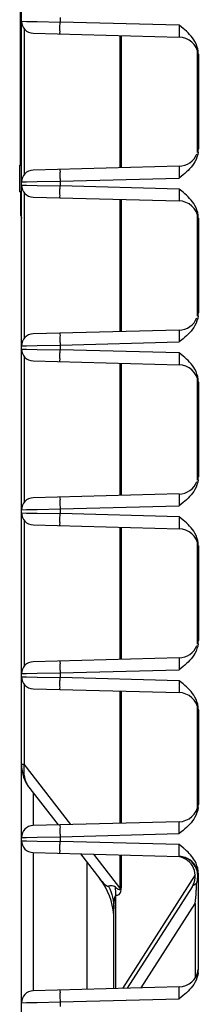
# Model space of a CAD drawing. Header units: inches. Extents: x 0 to 82.7, y 0 to 58.5.
# Tile 26 of 89: x 32.563 to 33.096, y 4.96 to 7.893. Entities that reach past the tile are written whole.
import ezdxf

# ---------------------------------------------------------------- set-up
doc = ezdxf.new("R2010")
doc.units = ezdxf.units.IN
doc.header["$LTSCALE"] = 4.547244
doc.header["$MEASUREMENT"] = 0
doc.layers.get('0').update_dxf_attribs({"linetype": 'CONTINUOUS'})

msp = doc.modelspace()

# ---------------------------------------------------------------- linework, layer by layer
at = {"color": 7, "linetype": 'CONTINUOUS'}
for p, q in [((32.5654, 7.4586), (32.5654, 10.2342)), ((32.5688, 4.7058), (32.5688, 8.4931)), ((32.6838, 7.9001), (32.6838, 7.8862)), ((32.5688, 7.8883), (32.5841, 7.8881)), ((32.5768, 7.8659), (32.5768, 7.4323)), ((32.5841, 7.8881), (32.616, 7.8875)), ((32.616, 7.8875), (32.6838, 7.8862)), ((33.0388, 7.8769), (32.6838, 7.8862)), ((33.0511, 7.8672), (33.0388, 7.8769)), ((32.6033, 7.8529), (33.0388, 7.8415)), ((32.8626, 7.8461), (32.8626, 7.4521)), ((32.8663, 7.846), (32.8663, 7.4522)), ((33.0935, 7.4978), (33.0935, 7.8003)), ((33.0964, 7.79), (33.0964, 7.5082)), ((32.5633, 7.4586), (32.5633, 7.3799)), ((32.5688, 7.4586), (32.5633, 7.4586)), ((33.0388, 7.4567), (32.6033, 7.4453)), ((32.6838, 7.412), (33.0388, 7.4213)), ((33.0511, 7.431), (33.0388, 7.4213)), ((32.5688, 7.4098), (32.5841, 7.4101)), ((32.5688, 7.4001), (32.5841, 7.3999)), ((32.5841, 7.4101), (32.616, 7.4107)), ((32.5841, 7.3999), (32.616, 7.3993)), ((32.616, 7.4107), (32.6838, 7.412)), ((32.616, 7.3993), (32.6838, 7.398)), ((32.6838, 7.412), (32.6838, 7.398)), ((33.0388, 7.3887), (32.6838, 7.398)), ((32.5688, 7.3799), (32.5633, 7.3799)), ((32.5654, 7.3799), (32.5654, 7.3208)), ((32.5768, 7.3777), (32.5768, 6.9441)), ((32.6033, 7.3647), (33.0388, 7.3533)), ((33.0511, 7.379), (33.0388, 7.3887)), ((32.8626, 7.3579), (32.8626, 6.9639)), ((32.8663, 7.3578), (32.8663, 6.964)), ((33.0935, 7.0097), (33.0935, 7.3122)), ((33.0964, 7.3018), (33.0964, 7.02)), ((33.0388, 6.9685), (32.6033, 6.9571)), ((32.5841, 6.9219), (32.616, 6.9225)), ((32.616, 6.9225), (32.6838, 6.9238)), ((32.6838, 6.9238), (33.0388, 6.9331)), ((32.6838, 6.9238), (32.6838, 6.9098)), ((33.0511, 6.9428), (33.0388, 6.9331)), ((32.5688, 6.9217), (32.5841, 6.9219)), ((32.5688, 6.912), (32.5841, 6.9117)), ((32.5841, 6.9117), (32.616, 6.9111)), ((32.616, 6.9111), (32.6838, 6.9098)), ((33.0388, 6.9005), (32.6838, 6.9098)), ((33.0511, 6.8908), (33.0388, 6.9005)), ((32.5768, 6.8895), (32.5768, 6.4559)), ((32.6033, 6.8765), (33.0388, 6.8651)), ((32.8626, 6.8697), (32.8626, 6.4757)), ((32.8663, 6.8696), (32.8663, 6.4758)), ((33.0935, 6.5215), (33.0935, 6.824)), ((33.0964, 6.8136), (33.0964, 6.5318)), ((33.0388, 6.4803), (32.6033, 6.4689)), ((33.0511, 6.4546), (33.0388, 6.4449)), ((32.5688, 6.4335), (32.5841, 6.4337)), ((32.5688, 6.4238), (32.5841, 6.4235)), ((32.5841, 6.4337), (32.616, 6.4343)), ((32.5841, 6.4235), (32.616, 6.4229)), ((32.616, 6.4343), (32.6838, 6.4356)), ((32.6838, 6.4356), (33.0388, 6.4449)), ((32.6838, 6.4356), (32.6838, 6.4217)), ((32.5768, 6.4014), (32.5768, 5.9677)), ((32.616, 6.4229), (32.6838, 6.4217)), ((33.0388, 6.4124), (32.6838, 6.4217)), ((33.0511, 6.4026), (33.0388, 6.4124)), ((32.6033, 6.3883), (33.0388, 6.3769)), ((32.8626, 6.3816), (32.8626, 5.9875)), ((32.8663, 6.3815), (32.8663, 5.9876)), ((33.0935, 6.0333), (33.0935, 6.3358)), ((33.0964, 6.3254), (33.0964, 6.0436)), ((33.0388, 5.9921), (32.6033, 5.9807)), ((32.6838, 5.9474), (33.0388, 5.9567)), ((33.0511, 5.9664), (33.0388, 5.9567)), ((32.5688, 5.9453), (32.5841, 5.9456)), ((32.5688, 5.9356), (32.5841, 5.9353)), ((32.5841, 5.9456), (32.616, 5.9461)), ((32.5841, 5.9353), (32.616, 5.9347)), ((32.616, 5.9461), (32.6838, 5.9474)), ((32.616, 5.9347), (32.6838, 5.9335)), ((32.6838, 5.9474), (32.6838, 5.9335)), ((33.0388, 5.9242), (32.6838, 5.9335)), ((32.5768, 5.9132), (32.5768, 5.675)), ((32.6033, 5.9002), (33.0388, 5.8887)), ((33.0511, 5.9144), (33.0388, 5.9242)), ((32.8626, 5.8934), (32.8626, 5.4993)), ((32.8663, 5.8933), (32.8663, 5.4994)), ((33.0935, 5.5451), (33.0935, 5.8476)), ((33.0964, 5.8372), (33.0964, 5.5554)), ((32.5688, 5.675), (32.5768, 5.675)), ((32.7164, 5.4955), (32.5768, 5.675)), ((32.5937, 5.6025), (32.6777, 5.4945)), ((32.6048, 5.4925), (32.6048, 5.5881)), ((33.0388, 5.5039), (32.6033, 5.4925)), ((32.5688, 5.4571), (32.5841, 5.4574)), ((32.5841, 5.4574), (32.616, 5.458)), ((32.616, 5.458), (32.6838, 5.4592)), ((32.6838, 5.4592), (33.0388, 5.4685)), ((32.6838, 5.4592), (32.6838, 5.4453)), ((33.0511, 5.4782), (33.0388, 5.4685)), ((32.5688, 5.4474), (32.5841, 5.4471)), ((32.5841, 5.4471), (32.616, 5.4465)), ((32.616, 5.4465), (32.6838, 5.4453)), ((33.0388, 5.436), (32.6838, 5.4453)), ((33.0511, 5.4263), (33.0388, 5.436)), ((32.6033, 5.412), (33.0388, 5.4006)), ((32.6048, 5.0004), (32.6048, 5.412)), ((32.7447, 5.4083), (32.8029, 5.3334)), ((32.8626, 5.3075), (32.785, 5.4072)), ((32.8626, 5.4052), (32.8626, 5.3075)), ((32.8663, 5.4051), (32.8663, 5.3075)), ((32.7643, 5.0046), (32.7643, 5.3831)), ((33.0867, 5.3458), (32.8701, 5.0074)), ((33.0964, 5.0633), (33.0964, 5.349)), ((33.0777, 5.3099), (32.8843, 5.0077)), ((32.8502, 5.0069), (32.8502, 5.2846)), ((32.8626, 5.3075), (32.8663, 5.3075)), ((32.9257, 5.0088), (33.087, 5.2609)), ((33.087, 5.2609), (33.087, 5.0392)), ((32.8444, 5.0067), (32.8444, 5.2442)), ((33.0388, 5.0118), (32.6033, 5.0004)), ((32.5688, 4.965), (32.5841, 4.9652)), ((32.5841, 4.9652), (32.616, 4.9658)), ((32.616, 4.9658), (32.6838, 4.9671)), ((32.6838, 4.9671), (33.0388, 4.9764)), ((32.6838, 4.9671), (32.6838, 4.9532)), ((33.0511, 4.9861), (33.0388, 4.9764))]:
    msp.add_line(p, q, dxfattribs=at)
for centre, radius, start, end in [((32.6042, 7.8883), 0.0354, 180, 268.5), ((33.0373, 7.7825), 0.0591, 7.2803, 88.5), ((33.0249, 7.7899), 0.0715, 0.0405, 7.4407), ((33.0373, 7.5157), 0.0591, 271.5, 338.1706), ((33.0249, 7.5082), 0.0715, 352.553, 359.9593), ((32.6042, 7.4098), 0.0354, 91.5, 180), ((32.6042, 7.4001), 0.0354, 180, 268.5), ((33.0373, 7.2943), 0.0591, 7.2803, 88.5), ((32.618, 7.3208), 0.0526, 180, 200.7812), ((33.0249, 7.3017), 0.0715, 0.0405, 7.4407), ((33.0249, 7.0201), 0.0715, 352.553, 359.9593), ((33.0373, 7.0275), 0.0591, 271.5, 338.1706), ((32.6042, 6.9217), 0.0354, 91.5, 180), ((32.6042, 6.912), 0.0354, 180, 268.5), ((33.0373, 6.8061), 0.0591, 7.2803, 88.5), ((33.0249, 6.8136), 0.0715, 0.0405, 7.4407), ((33.0373, 6.5393), 0.0591, 271.5, 338.1706), ((33.0249, 6.5319), 0.0715, 352.553, 359.9593), ((32.6042, 6.4335), 0.0354, 91.5, 180), ((32.6042, 6.4238), 0.0354, 180, 268.5), ((33.0373, 6.3179), 0.0591, 7.2803, 88.5), ((33.0249, 6.3254), 0.0715, 0.0405, 7.4407), ((33.0249, 6.0437), 0.0715, 352.553, 359.9593), ((33.0373, 6.0511), 0.0591, 271.5, 338.1706), ((32.6042, 5.9453), 0.0354, 91.5, 180), ((32.6042, 5.9356), 0.0354, 180, 268.5), ((33.0373, 5.8297), 0.0591, 7.2803, 88.5), ((33.0249, 5.8372), 0.0715, 0.0405, 7.4407), ((32.6869, 5.675), 0.1181, 180, 217.875), ((32.6798, 5.6576), 0.1045, 170.4131, 180.1219), ((33.0373, 5.563), 0.0591, 271.5, 352.7196), ((33.0249, 5.5555), 0.0715, 352.553, 359.9593), ((32.6042, 5.4571), 0.0354, 91.5, 180), ((32.6042, 5.4474), 0.0354, 180, 268.5), ((32.8843, 5.2227), 0.2632, 48.8786, 50.657), ((33.028, 5.3418), 0.0591, 327.3808, 80.4044), ((33.0373, 5.3415), 0.0591, 21.8294, 88.5), ((33.0374, 5.345), 0.0556, 74.9628, 88.4856), ((33.0249, 5.349), 0.0715, 0.0405, 7.4407), ((32.6475, 5.2126), 0.1969, 4.2085, 37.875), ((33.0507, 5.3428), 0.0459, 331.1626, 334.2459), ((32.6433, 5.2855), 0.2068, 359.7429, 6.4642), ((33.0373, 5.0708), 0.0591, 271.5, 352.7196), ((33.0249, 5.0634), 0.0715, 352.553, 359.9593), ((32.6042, 4.965), 0.0354, 91.5, 180)]:
    msp.add_arc(centre, radius, start, end, dxfattribs=at)
for points, knots in [([(32.6838, 7.8508), (32.6829, 7.8508), (32.6844, 7.8563), (32.6829, 7.8618), (32.6837, 7.8736), (32.6837, 7.8817), (32.6838, 7.8862)], [0, 0, 0, 0, 0.076703, 0.293421, 0.617597, 1, 1, 1, 1]), ([(33.0388, 7.8769), (33.039, 7.8724), (33.0391, 7.8643), (33.0399, 7.8525), (33.0387, 7.847), (33.0398, 7.8415), (33.0388, 7.8415)], [0, 0, 0, 0, 0.382525, 0.706868, 0.923369, 1, 1, 1, 1]), ([(33.0388, 7.4567), (33.0398, 7.4567), (33.0387, 7.4511), (33.0399, 7.4457), (33.0391, 7.4339), (33.039, 7.4258), (33.0388, 7.4213)], [0, 0, 0, 0, 0.076617, 0.293095, 0.617445, 1, 1, 1, 1]), ([(32.6838, 7.4474), (32.6829, 7.4474), (32.6844, 7.4418), (32.6829, 7.4364), (32.6837, 7.4246), (32.6837, 7.4165), (32.6838, 7.412)], [0, 0, 0, 0, 0.076683, 0.293407, 0.61759, 1, 1, 1, 1]), ([(32.6838, 7.3626), (32.6829, 7.3626), (32.6844, 7.3681), (32.6829, 7.3736), (32.6837, 7.3854), (32.6837, 7.3935), (32.6838, 7.398)], [0, 0, 0, 0, 0.076703, 0.293421, 0.617597, 1, 1, 1, 1]), ([(33.0388, 7.3887), (33.039, 7.3842), (33.0391, 7.3761), (33.0399, 7.3643), (33.0387, 7.3589), (33.0398, 7.3533), (33.0388, 7.3533)], [0, 0, 0, 0, 0.382525, 0.706868, 0.923369, 1, 1, 1, 1]), ([(32.6838, 6.9592), (32.6829, 6.9592), (32.6844, 6.9537), (32.6829, 6.9482), (32.6837, 6.9364), (32.6837, 6.9283), (32.6838, 6.9238)], [0, 0, 0, 0, 0.076683, 0.293407, 0.61759, 1, 1, 1, 1]), ([(33.0388, 6.9685), (33.0398, 6.9685), (33.0387, 6.9629), (33.0399, 6.9575), (33.0391, 6.9457), (33.039, 6.9376), (33.0388, 6.9331)], [0, 0, 0, 0, 0.076617, 0.293095, 0.617445, 1, 1, 1, 1]), ([(32.6838, 6.8744), (32.6829, 6.8744), (32.6844, 6.88), (32.6829, 6.8854), (32.6837, 6.8972), (32.6837, 6.9053), (32.6838, 6.9098)], [0, 0, 0, 0, 0.076703, 0.293421, 0.617597, 1, 1, 1, 1]), ([(33.0388, 6.9005), (33.039, 6.896), (33.0391, 6.8879), (33.0399, 6.8761), (33.0387, 6.8707), (33.0398, 6.8651), (33.0388, 6.8651)], [0, 0, 0, 0, 0.382525, 0.706868, 0.923369, 1, 1, 1, 1]), ([(32.6838, 6.471), (32.6829, 6.471), (32.6844, 6.4655), (32.6829, 6.46), (32.6837, 6.4482), (32.6837, 6.4401), (32.6838, 6.4356)], [0, 0, 0, 0, 0.076683, 0.293407, 0.61759, 1, 1, 1, 1]), ([(33.0388, 6.4803), (33.0398, 6.4803), (33.0387, 6.4748), (33.0399, 6.4694), (33.0391, 6.4575), (33.039, 6.4494), (33.0388, 6.4449)], [0, 0, 0, 0, 0.076617, 0.293095, 0.617445, 1, 1, 1, 1]), ([(32.6838, 6.3862), (32.6829, 6.3863), (32.6844, 6.3918), (32.6829, 6.3972), (32.6837, 6.4091), (32.6837, 6.4171), (32.6838, 6.4217)], [0, 0, 0, 0, 0.076703, 0.293421, 0.617597, 1, 1, 1, 1]), ([(33.0388, 6.4124), (33.039, 6.4078), (33.0391, 6.3998), (33.0399, 6.3879), (33.0387, 6.3825), (33.0398, 6.3769), (33.0388, 6.3769)], [0, 0, 0, 0, 0.382525, 0.706868, 0.923369, 1, 1, 1, 1]), ([(33.0388, 5.9921), (33.0398, 5.9921), (33.0387, 5.9866), (33.0399, 5.9812), (33.0391, 5.9693), (33.039, 5.9612), (33.0388, 5.9567)], [0, 0, 0, 0, 0.076617, 0.293095, 0.617445, 1, 1, 1, 1]), ([(32.6838, 5.9828), (32.6829, 5.9828), (32.6844, 5.9773), (32.6829, 5.9718), (32.6837, 5.96), (32.6837, 5.9519), (32.6838, 5.9474)], [0, 0, 0, 0, 0.076683, 0.293407, 0.61759, 1, 1, 1, 1]), ([(32.6838, 5.898), (32.6829, 5.8981), (32.6844, 5.9036), (32.6829, 5.909), (32.6837, 5.9209), (32.6837, 5.929), (32.6838, 5.9335)], [0, 0, 0, 0, 0.076703, 0.293421, 0.617597, 1, 1, 1, 1]), ([(33.0388, 5.9242), (33.039, 5.9197), (33.0391, 5.9116), (33.0399, 5.8997), (33.0387, 5.8943), (33.0398, 5.8887), (33.0388, 5.8887)], [0, 0, 0, 0, 0.382525, 0.706868, 0.923369, 1, 1, 1, 1]), ([(32.6838, 5.4946), (32.6829, 5.4946), (32.6844, 5.4891), (32.6829, 5.4836), (32.6837, 5.4718), (32.6837, 5.4637), (32.6838, 5.4592)], [0, 0, 0, 0, 0.076683, 0.293407, 0.61759, 1, 1, 1, 1]), ([(33.0388, 5.4685), (33.039, 5.473), (33.0391, 5.4811), (33.0399, 5.493), (33.0387, 5.4984), (33.0398, 5.5039), (33.0388, 5.5039)], [0, 0, 0, 0, 0.382525, 0.706867, 0.923368, 1, 1, 1, 1]), ([(32.6838, 5.4099), (32.6829, 5.4099), (32.6844, 5.4154), (32.6829, 5.4208), (32.6837, 5.4327), (32.6837, 5.4408), (32.6838, 5.4453)], [0, 0, 0, 0, 0.076703, 0.293421, 0.617597, 1, 1, 1, 1]), ([(33.0388, 5.4006), (33.0398, 5.4005), (33.0387, 5.4061), (33.0399, 5.4115), (33.0391, 5.4234), (33.039, 5.4315), (33.0388, 5.436)], [0, 0, 0, 0, 0.076618, 0.293095, 0.617445, 1, 1, 1, 1]), ([(32.8029, 5.3334), (32.807, 5.3281), (32.8136, 5.3199), (32.8241, 5.3114), (32.8287, 5.3122)], [0, 0, 0, 0, 0.591613, 1, 1, 1, 1]), ([(32.8489, 5.3088), (32.847, 5.3102), (32.8409, 5.3139), (32.8331, 5.3136), (32.8287, 5.3122)], [0, 0, 0, 0, 0.331671, 1, 1, 1, 1]), ([(33.0777, 5.3099), (33.0783, 5.3109), (33.082, 5.3153), (33.0869, 5.3183), (33.0909, 5.3206)], [0, 0, 0, 0, 0.198064, 1, 1, 1, 1]), ([(33.0908, 5.3071), (33.0908, 5.3085), (33.091, 5.313), (33.0911, 5.3175), (33.0909, 5.3206)], [0, 0, 0, 0, 0.300285, 1, 1, 1, 1]), ([(32.8444, 5.2442), (32.8444, 5.2518), (32.8446, 5.2636), (32.8471, 5.2756), (32.8477, 5.284), (32.8502, 5.2846)], [0, 0, 0, 0, 0.55107, 0.813344, 1, 1, 1, 1]), ([(32.8489, 5.3088), (32.8501, 5.3078), (32.8525, 5.3059), (32.8562, 5.3035), (32.8593, 5.302), (32.8635, 5.3022), (32.8629, 5.3058), (32.8626, 5.3075)], [0, 0, 0, 0, 0.231596, 0.451729, 0.649709, 0.747529, 1, 1, 1, 1]), ([(32.8502, 5.2846), (32.8535, 5.2846), (32.8649, 5.2871), (32.8663, 5.3004), (32.8663, 5.3075)], [0, 0, 0, 0, 0.321235, 1, 1, 1, 1]), ([(33.087, 5.2609), (33.0883, 5.2726), (33.0896, 5.288), (33.0906, 5.3035), (33.0908, 5.3071)], [0, 0, 0, 0, 0.761954, 1, 1, 1, 1]), ([(32.6838, 5.0025), (32.6829, 5.0025), (32.6844, 4.997), (32.6829, 4.9915), (32.6837, 4.9797), (32.6837, 4.9716), (32.6838, 4.9671)], [0, 0, 0, 0, 0.076683, 0.293407, 0.61759, 1, 1, 1, 1]), ([(33.0388, 4.9764), (33.039, 4.9809), (33.0391, 4.989), (33.0399, 5.0008), (33.0387, 5.0063), (33.0398, 5.0118), (33.0388, 5.0118)], [0, 0, 0, 0, 0.382525, 0.706867, 0.923368, 1, 1, 1, 1])]:
    msp.add_open_spline(points, degree=3, knots=knots, dxfattribs=at)
for points in [[(33.086, 7.828), (33.0776, 7.8433), (33.0646, 7.8561), (33.0511, 7.8672)], [(33.0958, 7.7992), (33.0944, 7.8092), (33.0909, 7.8192), (33.086, 7.828)], [(33.0958, 7.499), (33.0944, 7.4889), (33.0909, 7.479), (33.086, 7.4701)], [(33.086, 7.4701), (33.0776, 7.4548), (33.0646, 7.4421), (33.0511, 7.431)], [(33.086, 7.3398), (33.0776, 7.3551), (33.0646, 7.3679), (33.0511, 7.379)], [(33.0958, 7.311), (33.0944, 7.3211), (33.0909, 7.331), (33.086, 7.3398)], [(33.0958, 7.0108), (33.0944, 7.0007), (33.0909, 6.9908), (33.086, 6.9819)], [(33.086, 6.9819), (33.0776, 6.9666), (33.0646, 6.9539), (33.0511, 6.9428)], [(33.086, 6.8517), (33.0776, 6.867), (33.0646, 6.8797), (33.0511, 6.8908)], [(33.0958, 6.8228), (33.0944, 6.8329), (33.0909, 6.8428), (33.086, 6.8517)], [(33.0958, 6.5226), (33.0944, 6.5125), (33.0909, 6.5026), (33.086, 6.4938)], [(33.086, 6.4938), (33.0776, 6.4785), (33.0646, 6.4657), (33.0511, 6.4546)], [(33.086, 6.3635), (33.0776, 6.3788), (33.0646, 6.3915), (33.0511, 6.4026)], [(33.0958, 6.3346), (33.0944, 6.3447), (33.0909, 6.3546), (33.086, 6.3635)], [(33.0958, 6.0344), (33.0944, 6.0244), (33.0909, 6.0144), (33.086, 6.0056)], [(33.086, 6.0056), (33.0776, 5.9903), (33.0646, 5.9775), (33.0511, 5.9664)], [(33.086, 5.8753), (33.0776, 5.8906), (33.0646, 5.9033), (33.0511, 5.9144)], [(33.0958, 5.8464), (33.0944, 5.8565), (33.0909, 5.8664), (33.086, 5.8753)], [(32.5753, 5.6573), (32.5754, 5.6488), (32.5765, 5.6402), (32.5788, 5.632)], [(32.5788, 5.632), (32.5818, 5.6214), (32.5869, 5.6111), (32.5937, 5.6025)], [(33.0958, 5.5462), (33.0944, 5.5362), (33.0909, 5.5263), (33.086, 5.5174)], [(33.086, 5.5174), (33.0776, 5.5021), (33.0646, 5.4893), (33.0511, 5.4782)], [(33.0716, 5.3889), (33.0658, 5.3934), (33.059, 5.3968), (33.0519, 5.3987)], [(33.086, 5.3871), (33.0789, 5.4), (33.0685, 5.4112), (33.0574, 5.421)], [(33.0894, 5.3663), (33.0854, 5.3751), (33.0792, 5.3831), (33.0716, 5.3889)], [(33.0958, 5.3582), (33.0944, 5.3683), (33.0909, 5.3782), (33.086, 5.3871)], [(33.0924, 5.3581), (33.0916, 5.3609), (33.0906, 5.3637), (33.0894, 5.3663)], [(33.0909, 5.3206), (33.0933, 5.3268), (33.0943, 5.3335), (33.0946, 5.34)], [(33.0946, 5.34), (33.0945, 5.3461), (33.094, 5.3523), (33.0924, 5.3581)], [(32.8287, 5.3122), (32.8388, 5.2912), (32.8444, 5.2675), (32.8444, 5.2442)], [(33.0958, 5.0541), (33.0944, 5.044), (33.0909, 5.0341), (33.086, 5.0252)], [(33.086, 5.0252), (33.0776, 5.01), (33.0646, 4.9972), (33.0511, 4.9861)]]:
    msp.add_open_spline(points, degree=3, dxfattribs=at)

doc.saveas('drawing.dxf')
